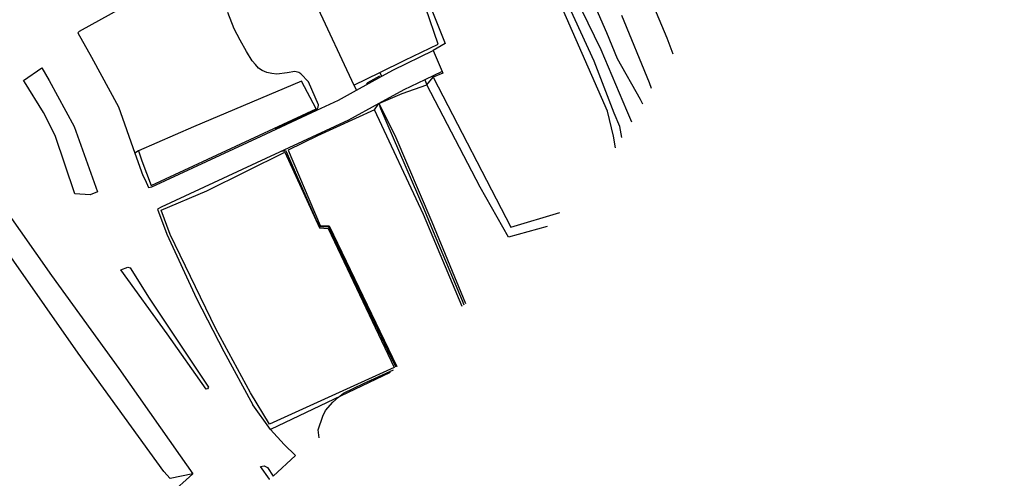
# Model space of a CAD drawing. Header units: metres. Extents: x -53000 to 0, y -90750 to 6.
# Tile 7 of 29: x -52402 to -52270, y -90487 to -90426. Entities that reach past the tile are written whole.
import ezdxf

# ---------------------------------------------------------------- set-up
doc = ezdxf.new("R2010")
doc.units = ezdxf.units.M
for name, color, linetype in [('2101000', 7, 'Continuous'), ('6101120', 7, 'Continuous'), ('6110110', 7, 'Continuous'), ('6110120', 7, 'Continuous'), ('6301000', 7, 'Continuous'), ('7101000', 7, 'Continuous'), ('7102000', 7, 'Continuous'), ('7521000', 7, 'Continuous')]:
    doc.layers.add(name, color=color, linetype=linetype)
picture_1 = doc.add_image_def('image1.tif', size_in_pixel=(4000, 3000))

msp = doc.modelspace()

# ---------------------------------------------------------------- linework, layer by layer
at = {"layer": '2101000'}
for points in [[(-52436.17, -90403.46, 42.97), (-52435.05, -90405.49, 42.97), (-52427.86, -90416.65, 42.97), (-52418.78, -90429.88, 42.97), (-52408.2, -90444.99, 43.09), (-52397.63, -90460, 43.09), (-52388.57, -90472.51, 43.2), (-52380.34, -90484.24, 43.03), (-52378.64, -90486.68, 43.01)], [(-52367.68, -90411.98, 45.18), (-52374.69, -90416.05, 44.11), (-52382.32, -90420.77, 43.31), (-52393.92, -90427.2, 42.63), (-52394.09, -90427.4, 42.8), (-52392.25, -90430.65, 42.8), (-52388.62, -90437.34, 42.86), (-52386.41, -90443.55, 42.86), (-52385.33, -90446.58, 42.86), (-52385.04, -90447.16, 42.86), (-52384.59, -90448.19, 42.86), (-52384.14, -90448.11, 43.09), (-52369.45, -90441.27, 43.71), (-52361.98, -90437.8, 44.94), (-52359.08, -90436.45, 45.42), (-52356.63, -90435.11, 45.81), (-52353.24, -90433.24, 46.35), (-52351.65, -90432.36, 46.61), (-52346.34, -90429.79, 48.36)], [(-52346.34, -90429.79, 48.36), (-52345.11, -90432.6, 48.36)], [(-52401.4, -90433.79, 43.05), (-52398.91, -90432.08, 42.8)], [(-52398.91, -90432.08, 42.8), (-52397.93, -90433.8, 42.8), (-52394.58, -90440, 42.86), (-52391.45, -90448.77, 42.86)], [(-52345.11, -90432.6, 48.36), (-52347.44, -90433.7, 47.57), (-52350.29, -90435.04, 46.61), (-52353.62, -90436.87, 46.07), (-52357.71, -90439.13, 45.42), (-52368.83, -90444.29, 43.71), (-52382.87, -90450.83, 43.09), (-52383.39, -90451.09, 42.86), (-52382.11, -90454.47, 42.86), (-52378.16, -90463.1, 42.86), (-52374.47, -90470.21, 42.86), (-52370.57, -90477.41, 42.86)], [(-52394.49, -90449.03, 43.09), (-52397.14, -90441.2, 43.09), (-52398.71, -90438.1, 43.09), (-52401.26, -90433.99, 43.05), (-52401.4, -90433.79, 43.05)], [(-52391.45, -90448.77, 42.86), (-52392.43, -90449.15, 42.8), (-52394.49, -90449.03, 43.09)], [(-52388.3, -90459.24, 43.12), (-52387.38, -90458.87, 42.86), (-52387.07, -90458.96, 42.86), (-52384.49, -90463.05, 42.86), (-52376.52, -90475.03, 42.86), (-52376.66, -90475.26, 42.86), (-52376.84, -90475.31, 43.09)], [(-52376.84, -90475.31, 43.09), (-52382.07, -90467.84, 43.2), (-52388.3, -90459.24, 43.12)], [(-52364.83, -90484.19, 42.98), (-52366.36, -90482.73, 42.99), (-52368.21, -90480.73, 43), (-52370.57, -90477.41, 42.86)], [(-52367.84, -90486.96, 42.86), (-52364.83, -90484.19, 42.98)], [(-52369.56, -90485.67, 42.98), (-52369.03, -90485.6, 42.86), (-52368.58, -90485.82, 42.86), (-52367.84, -90486.96, 42.86)], [(-52368.34, -90487.41, 42.97), (-52368.35, -90487.39, 42.97), (-52369.56, -90485.67, 42.98)], [(-52378.64, -90486.68, 43.01), (-52381.73, -90489.45, 42.52), (-52386.7, -90493.95, 41.83), (-52390.96, -90498.22, 41.04), (-52395.41, -90502.9, 39.45), (-52400.99, -90510.65, 38.03)]]:
    msp.add_polyline3d(points, dxfattribs=at)
at = {"layer": '6101120'}
msp.add_polyline3d([(-52378.64, -90486.68, 43.01), (-52381.69, -90487.29, 41.67), (-52382.55, -90486.35, 41.67), (-52394.06, -90470.46, 41.67), (-52407.2, -90451.67, 41.67), (-52411.46, -90446.02, 41.67), (-52412.04, -90445.52, 41.55), (-52417.13, -90439.28, 41.55), (-52427.69, -90424.79, 41.55), (-52431.53, -90419.42, 41.55), (-52439.88, -90406.29, 41.55), (-52436.17, -90403.46, 42.97)], dxfattribs=at)
at = {"layer": '6110110'}
for points in [[(-52346.28, -90420, 48.36), (-52347.67, -90421.02, 48.36), (-52346.88, -90423.47, 48.36), (-52344.73, -90428.84, 48.36), (-52346.34, -90429.79, 48.36)], [(-52346.33, -90433.37, 48.36), (-52335.9, -90453.5, 48.36), (-52329.32, -90451.53, 48.36)], [(-52353.62, -90436.87, 46.07), (-52351.47, -90441.13, 46.13), (-52346.52, -90452.78, 46.36), (-52342.01, -90463.78, 46.36)]]:
    msp.add_polyline3d(points, dxfattribs=at)
at = {"layer": '6110120'}
for points in [[(-52353.5, -90432.71, 45.18), (-52350.13, -90431.08, 45.18), (-52345.68, -90428.91, 45.18), (-52347.33, -90424.08, 45.18), (-52348.69, -90420.82, 45.18), (-52347.24, -90419.7, 45.18), (-52350.95, -90410.94, 45.18), (-52354.74, -90402.18, 45.18), (-52353.98, -90401.89, 46.58)], [(-52353.24, -90433.24, 46.35), (-52353.5, -90432.71, 45.18)], [(-52331.01, -90453.41, 47.15), (-52336.23, -90454.85, 47.04), (-52340.01, -90448.15, 47.04), (-52347.19, -90434.39, 46.58), (-52346.33, -90433.37, 48.36)], [(-52342.43, -90464.17, 44.88), (-52347.64, -90451.79, 44.88), (-52354.23, -90437.74, 44.88), (-52353.62, -90436.87, 46.07)]]:
    msp.add_polyline3d(points, dxfattribs=at)
at = {"layer": '6301000'}
for points in [[(-52367.68, -90411.98, 45.18), (-52367.28, -90412.32, 45.18), (-52357, -90434.41, 45.18), (-52356.63, -90435.11, 45.81)], [(-52321.82, -90442.84, 48.36), (-52322.09, -90441.28, 48.36), (-52322.91, -90437.94, 48.36), (-52329.72, -90422.37, 48.36), (-52334.87, -90414.19, 48.36), (-52346.28, -90420, 48.36)], [(-52361.98, -90437.8, 44.94), (-52362.08, -90437.62, 43.25), (-52364.03, -90433.9, 43.25), (-52378.53, -90440.04, 43.25), (-52385.92, -90443.25, 43.25), (-52386.41, -90443.55, 42.86)], [(-52347.44, -90433.7, 47.57), (-52347.19, -90434.39, 46.58)], [(-52353.62, -90436.87, 46.07), (-52350.52, -90435.53, 46.35), (-52347.19, -90434.39, 46.58)], [(-52352.11, -90473.06, 44.76), (-52368.21, -90480.73, 43)]]:
    msp.add_polyline3d(points, dxfattribs=at)
at = {"layer": '7101000'}
msp.add_polyline3d([(-52320.99, -90441.46, 50), (-52321.28, -90439.99, 50), (-52322.02, -90438.19, 50), (-52324.69, -90431.22, 50), (-52328.29, -90423.4, 50)], dxfattribs=at)
at = {"layer": '7102000'}
for points in [[(-52327.48, -90417.16, 54), (-52323.04, -90427.37, 54), (-52321.6, -90430.85, 54), (-52318.52, -90436.32, 54), (-52318.23, -90436.92, 54)], [(-52328.19, -90420.59, 52), (-52323.83, -90429.64, 52), (-52320.37, -90437.81, 52), (-52319.71, -90439.35, 52)], [(-52367.5, -90440.28, 44), (-52367.47, -90440.25, 44), (-52365.6, -90439.39, 44), (-52361.92, -90437.67, 44), (-52361.77, -90437.4, 44), (-52361.75, -90437.06, 44), (-52363.08, -90433.97, 44), (-52364.1, -90432.9, 44), (-52364.38, -90432.73, 44), (-52364.93, -90432.61, 44), (-52365.97, -90432.79, 44), (-52367.33, -90432.94, 44), (-52368.01, -90432.88, 44), (-52368.7, -90432.72, 44), (-52369.3, -90432.47, 44), (-52369.81, -90432.13, 44), (-52370.23, -90431.65, 44), (-52370.66, -90431.16, 44), (-52371.42, -90429.92, 44), (-52372.29, -90428.4, 44), (-52373.06, -90426.84, 44), (-52373.95, -90424.65, 44)], [(-52316.74, -90423.82, 58), (-52314.96, -90428.08, 58), (-52314.15, -90430.21, 58)], [(-52317, -90434.89, 56), (-52317.27, -90434.11, 56), (-52321, -90425.06, 56)], [(-52353.53, -90433.2, 46), (-52355.15, -90434.12, 46), (-52355.31, -90434.25, 46)], [(-52346.31, -90433.26, 48), (-52346.5, -90433.35, 48)], [(-52353.57, -90437.16, 46), (-52353.41, -90437.57, 46), (-52347.6, -90451.07, 46), (-52346.32, -90454.09, 46), (-52342.45, -90463.38, 46), (-52342.2, -90463.96, 46)], [(-52351.3, -90472.32, 44), (-52352.01, -90470.96, 44), (-52353.27, -90468.3, 44), (-52356.67, -90461.17, 44), (-52359.87, -90454.45, 44), (-52360.34, -90453.54, 44), (-52360.41, -90453.52, 44), (-52361.5, -90453.46, 44), (-52361.59, -90453.42, 44), (-52362.09, -90452.38, 44), (-52364.34, -90447.29, 44), (-52366.1, -90443.32, 44), (-52366.17, -90443.28, 44), (-52366.36, -90443.28, 44), (-52366.69, -90443.36, 44)], [(-52361.66, -90481.84, 44), (-52361.8, -90480.75, 44), (-52361.15, -90478.9, 44), (-52360.81, -90478.16, 44), (-52359.83, -90477.05, 44), (-52359.08, -90476.38, 44), (-52358.37, -90475.83, 44), (-52355.68, -90474.54, 44), (-52351.68, -90472.67, 44)]]:
    msp.add_polyline3d(points, dxfattribs=at)
at = {"layer": '7521000'}
for points in [[(-52357, -90434.41, 45.18), (-52353.5, -90432.71, 45.18)], [(-52345.11, -90432.6, 48.36), (-52345.02, -90432.81, 48.36), (-52346.33, -90433.37, 48.36)], [(-52385.47, -90444.61, 43.25), (-52384.22, -90447.91, 43.25), (-52362.08, -90437.62, 43.25)], [(-52354.23, -90437.74, 44.88), (-52361.89, -90441.23, 44.88), (-52365.83, -90443.16, 44.88)], [(-52385.92, -90443.25, 43.25), (-52385.47, -90444.61, 43.25)], [(-52382.89, -90451.23, 43.36), (-52376.75, -90448.63, 43.36), (-52366.25, -90443.43, 43.36), (-52361.62, -90453.6, 43.36), (-52360.43, -90453.68, 43.36), (-52351.6, -90472.38, 43.36), (-52368.32, -90479.98, 43.36), (-52370.9, -90475.79, 43.36), (-52375.56, -90467.19, 43.36), (-52381.69, -90454.51, 43.36), (-52382.89, -90451.23, 43.36)], [(-52365.83, -90443.16, 44.88), (-52361.54, -90453.31, 44.88), (-52360.32, -90453.33, 44.88), (-52351.21, -90472.23, 44.88)]]:
    msp.add_polyline3d(points, dxfattribs=at)

# ---------------------------------------------------------------- pictures from other files: only their frames are drawn
image = msp.add_image(picture_1, insert=(-53000.12, -90749.88), size_in_units=(1000, 750))
image.dxf.flags = 6

doc.saveas('drawing.dxf')
